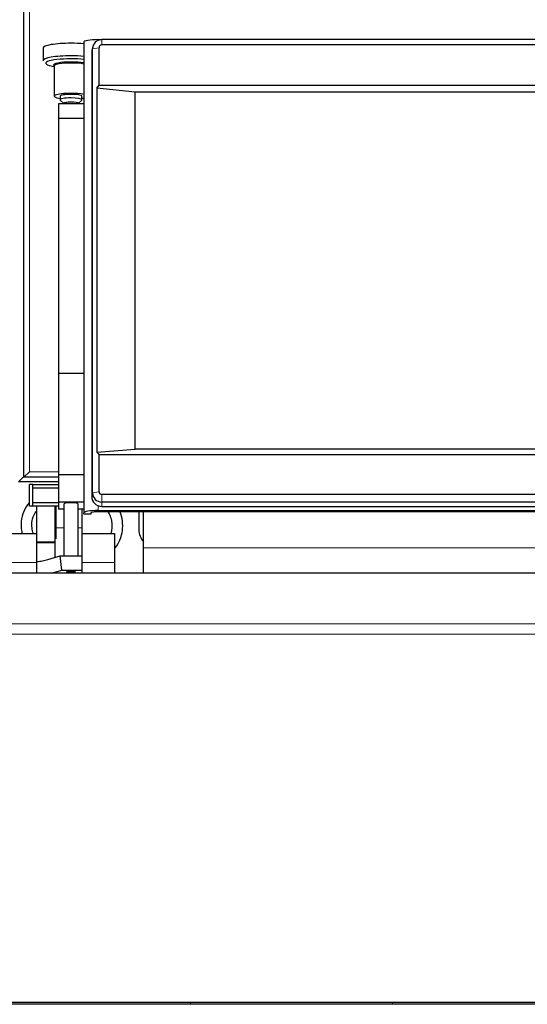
# Model space of a CAD drawing. Header units: inches. Extents: x 0 to 29700, y -16 to 21000.
# Tile 125 of 256: x 6811 to 7091, y 16943 to 17486. Entities that reach past the tile are written whole.
import ezdxf

# ---------------------------------------------------------------- set-up
doc = ezdxf.new("R2010")
doc.units = ezdxf.units.IN
doc.layers.add('1', color=7, linetype='Continuous', true_color=0xffffff)

msp = doc.modelspace()

# ---------------------------------------------------------------- linework, layer by layer
at = {"layer": '1', "color": 110, "linetype": 'Continuous', "lineweight": 13}
for p, q in [((6813.051, 18028.392), (6813.051, 17233.992)), ((6816.251, 18025.692), (6816.251, 17236.692)), ((6854.251, 17475.331), (6854.251, 17474.945)), ((6856.251, 17472.385), (6856.251, 17475.345)), ((6851.117, 17470.29), (6850.709, 17468.258)), ((6854.74, 17470.897), (6851.117, 17470.29)), ((6816.251, 17236.692), (6832.258, 17236.692)), ((6813.051, 17233.992), (6813.252, 17233.992)), ((6851.117, 17225.073), (6850.709, 17223.041)), ((6854.74, 17225.68), (6851.117, 17225.073)), ((6856.251, 17224.192), (6856.251, 17220.017)), ((6856.251, 17220.017), (6856.251, 17217.583)), ((6831.051, 17217.692), (6831.051, 17205.692)), ((6854.251, 17217.954), (6854.251, 17215.342)), ((6830.251, 17205.692), (6831.051, 17205.692)), ((6831.051, 17205.692), (6835.251, 17205.692)), ((6843.25, 17205.692), (6845.251, 17205.692)), ((6830.251, 17198.023), (6820.251, 17198.023)), ((6830.251, 17197.457), (6820.251, 17197.457)), ((6879.251, 17194.692), (7216.246, 17194.692)), ((6803.251, 17186.692), (6820.251, 17186.692)), ((6845.251, 17186.692), (6863.251, 17186.692)), ((7277.251, 17152.721), (6787.251, 17152.721)), ((7277.251, 17147.065), (6787.251, 17147.065))]:
    msp.add_line(p, q, dxfattribs=at)
at = {"layer": '1', "color": 2, "linetype": 'Continuous', "lineweight": 25}
for p, q in [((6813.251, 17233.692), (6813.251, 18028.692)), ((6854.251, 17475.331), (6855.872, 17475.331)), ((7205.251, 17475.345), (6856.251, 17475.345)), ((6823.824, 17470.676), (6823.824, 17463.72)), ((6846.251, 17473.942), (6846.251, 17213.953)), ((6851.219, 17471.291), (6850.819, 17469.339)), ((6851.117, 17225.073), (6851.117, 17470.29)), ((6854.74, 17450.29), (6854.74, 17470.897)), ((7205.251, 17472.385), (6856.251, 17472.385)), ((6850.709, 17468.258), (6850.709, 17223.041)), ((6829.736, 17460.558), (6830.001, 17460.516)), ((6830.001, 17460.827), (6830.001, 17444.086)), ((6853.469, 17448.638), (6854.74, 17450.29)), ((6874.751, 17446.249), (6853.469, 17448.638)), ((6853.469, 17448.638), (6853.469, 17247.514)), ((6854.74, 17450.29), (7206.762, 17450.29)), ((6833.251, 17444.086), (6833.251, 17442.116)), ((6845.251, 17442.116), (6845.251, 17444.086)), ((7186.751, 17446.249), (6874.751, 17446.249)), ((6874.751, 17249.287), (6874.751, 17446.249)), ((6832.251, 17439.94), (6832.251, 17431.828)), ((6846.251, 17439.94), (6832.251, 17439.94)), ((6833.345, 17441.932), (6835.251, 17440.085)), ((6835.251, 17440.147), (6835.251, 17439.94)), ((6843.251, 17440.085), (6845.157, 17441.932)), ((6843.251, 17439.94), (6843.251, 17440.147)), ((6845.157, 17441.932), (6845.251, 17442.116)), ((6832.251, 17431.828), (6832.251, 17291.001)), ((6846.251, 17431.828), (6832.251, 17431.828)), ((6832.251, 17291.001), (6832.251, 17235.111)), ((6846.251, 17291.001), (6832.251, 17291.001)), ((6853.469, 17247.514), (6874.751, 17249.287)), ((6854.74, 17246.287), (6853.469, 17247.514)), ((7186.751, 17249.287), (6874.751, 17249.287)), ((6854.74, 17246.287), (7206.762, 17246.287)), ((6854.74, 17225.68), (6854.74, 17246.287)), ((6816.251, 17236.692), (6813.251, 17233.692)), ((6813.051, 17233.992), (6810.251, 17231.192)), ((6832.251, 17231.192), (6810.251, 17231.192)), ((6832.254, 17233.692), (6813.251, 17233.692)), ((6832.251, 17235.111), (6832.251, 17219.924)), ((6846.251, 17235.111), (6832.251, 17235.111)), ((6818.251, 17229.692), (6816.251, 17229.692)), ((6816.251, 17217.692), (6816.251, 17229.692)), ((6818.251, 17227.692), (6818.251, 17229.692)), ((6818.251, 17229.692), (6832.251, 17229.692)), ((6818.251, 17219.692), (6818.251, 17227.692)), ((6832.251, 17227.692), (6818.251, 17227.692)), ((6818.251, 17217.692), (6818.251, 17219.692)), ((6818.251, 17219.692), (6832.251, 17219.692)), ((6832.251, 17219.924), (6832.251, 17216.103)), ((6846.251, 17219.924), (6832.251, 17219.924)), ((7205.251, 17224.192), (6856.251, 17224.192)), ((7205.251, 17220.017), (6856.251, 17220.017)), ((6818.251, 17217.692), (6816.251, 17217.692)), ((6832.251, 17217.692), (6818.251, 17217.692)), ((6820.251, 17217.692), (6820.251, 17198.023)), ((6830.251, 17217.692), (6830.251, 17198.023)), ((6835.251, 17216.103), (6832.251, 17216.103)), ((6835.251, 17218.882), (6835.251, 17190.329)), ((6843.251, 17190.329), (6843.251, 17218.882)), ((6846.251, 17216.103), (6843.251, 17216.103)), ((6845.251, 17216.103), (6845.251, 17205.692)), ((6846.251, 17213.258), (6846.251, 17213.953)), ((6850.251, 17213.953), (6850.251, 17213.258)), ((6854.251, 17215.342), (7207.251, 17215.342)), ((7207.251, 17214.647), (6854.251, 17214.647)), ((6856.251, 17217.583), (7205.251, 17217.583)), ((6876.751, 17214.648), (6876.751, 17204.692)), ((6879.251, 17194.692), (6879.251, 17214.648)), ((6850.251, 17213.258), (6846.251, 17213.258)), ((6845.251, 17205.692), (6845.251, 17190.328)), ((6803.251, 17202.692), (6820.251, 17202.692)), ((6820.251, 17198.023), (6820.251, 17197.457)), ((6830.251, 17198.023), (6830.251, 17197.457)), ((6845.251, 17202.692), (6863.251, 17202.692)), ((6863.251, 17202.692), (6863.251, 17186.692)), ((6820.251, 17197.457), (6820.251, 17187.448)), ((6830.251, 17197.457), (6830.251, 17189.394)), ((6879.251, 17180.692), (6879.251, 17194.692)), ((6820.251, 17187.275), (6820.251, 17187.448)), ((6820.251, 17187.275), (6820.251, 17180.735)), ((6826.488, 17188.245), (6833.311, 17190.328)), ((6833.311, 17190.328), (6845.251, 17190.328)), ((6834.113, 17182.45), (6833.311, 17190.328)), ((6845.251, 17190.328), (6845.251, 17182.45)), ((6828.498, 17180.735), (6834.113, 17182.45)), ((6834.113, 17182.45), (6845.251, 17182.45)), ((6836.81, 17181.414), (6836.859, 17181.33)), ((6845.251, 17182.45), (6845.251, 17180.735)), ((6863.251, 17186.692), (6863.251, 17180.692)), ((7277.251, 17180.735), (6787.251, 17180.735)), ((7278.251, 16942.648), (6782.756, 16942.648)), ((7277.251, 16943.706), (6787.251, 16943.706))]:
    msp.add_line(p, q, dxfattribs=at)
msp.add_arc((6886.751, 17204.692), 10, 180, 221.40962, dxfattribs=at)
for centre, major_axis, ratio, start_param, end_param in [((6854.251, 17473.942), (-8, 0), 0.1736482, 4.712389, 6.2831853), ((6856.251, 17470.29), (5.133, 0), 0.9848078, 1.5707963, 3.1415927), ((6839.251, 17470.676), (15.427, 0), 0.1736482, 1.5707963, 3.1415927), ((6839.251, 17470.676), (15.427, 0), 0.1736482, 1.0997538, 1.5707963), ((6856.251, 17470.897), (1.511, 0), 0.9848078, 1.5707963, 3.1415927), ((6839.251, 17463.72), (15.427, 0), 0.1736482, 1.5707963, 3.1415927), ((6839.251, 17462.334), (13.968, 0), 0.1736482, 1.5707963, 3.9631191), ((6839.251, 17463.72), (15.427, 0), 0.1736482, 1.0997538, 1.5707963), ((6839.251, 17462.334), (13.968, 0), 0.1736482, 1.0458558, 1.5707963), ((6856.251, 17468.258), (-5.542, 0), 0.9848078, 6.0838169, 6.2831853), ((6839.251, 17461.306), (9.633, 0), 0.1736482, 1.5707963, 3.2641148), ((6839.251, 17460.827), (9.25, 0), 0.1736482, 1.5707963, 3.1415927), ((6839.251, 17461.306), (9.633, 0), 0.1736482, 0.7573202, 1.5707963), ((6839.251, 17460.827), (9.25, 0), 0.1736482, 0.7124543, 1.5707963), ((6839.251, 17444.086), (9.25, 0), 0.1736482, 1.5707963, 4.0066106), ((6839.251, 17442.116), (6, 0), 0.1736482, 1.5707963, 3.3188963), ((6839.251, 17444.086), (6, 0), 0.1736482, 1.5707963, 3.1415927), ((6839.251, 17444.086), (9.25, 0), 0.1736482, 0.7124543, 1.5707963), ((6839.251, 17444.086), (6, 0), 0.1736482, 0, 1.5707963), ((6839.251, 17442.116), (6, 0), 0.1736482, 0, 1.5707963), ((6839.251, 17444.086), (9.25, 0), 0.1736482, 5.4181674, 5.5706328), ((6839.251, 17440.147), (4, 0), 0.1736482, 1.5707963, 3.1415927), ((6839.251, 17440.147), (4, 0), 0.1736482, 0, 1.5707963), ((6856.251, 17225.073), (5.133, 0), 0.9848078, 3.1415927, 4.712389), ((6856.251, 17225.68), (1.511, 0), 0.9848078, 3.1415927, 4.712389), ((6839.251, 17218.882), (-4, 0), 0.1736482, 3.1415927, 6.2831853), ((6856.251, 17223.041), (-5.542, 0), 0.9848078, 0, 1.5707963), ((6854.251, 17213.953), (-8, 0), 0.1736482, 4.712389, 6.2831853), ((6854.251, 17213.953), (4, 0), 0.1736482, 1.5707963, 3.1415927), ((6820.428, 17188.014), (0, 0.8), 0.5773503, 2.7468995, 3.1663313), ((6839.251, 17181.414), (-2.441, 0), 0.1736482, 4.712389, 6.2831853), ((6839.251, 17181.414), (-2.441, 0), 0.1736482, 2.9366037, 4.712389)]:
    msp.add_ellipse(centre, major_axis=major_axis, ratio=ratio, start_param=start_param, end_param=end_param, dxfattribs=at)
at = {"layer": '1', "color": 110, "linetype": 'Continuous', "lineweight": 13}
msp.add_ellipse((6839.251, 17181.142), major_axis=(1.75, 0), ratio=0.1736482, dxfattribs=at)
for centre, start_param, end_param in [((6904.097, 16951.374), 1.1384346, 1.1935107), ((7014.781, 16962.584), 0.3024765, 0.4413938)]:
    msp.add_ellipse(centre, major_axis=(2.116, -20.893), ratio=0.015273, start_param=start_param, end_param=end_param, dxfattribs=at)
at = {"layer": '1', "color": 2, "linetype": 'Continuous', "lineweight": 25}
for points, knots in [([(6816.194, 17219.565), (6814.935, 17218.135), (6812.873, 17214.859), (6811.473, 17209.367), (6811.668, 17205.209), (6812.171, 17203.016), (6812.266, 17202.653)], [0, 0, 0, 0, 0.3080376, 0.6243543, 0.9373604, 1, 1, 1, 1]), ([(6818.521, 17202.659), (6818.131, 17203.652), (6817.541, 17205.968), (6817.605, 17209.902), (6818.774, 17213.06), (6819.934, 17214.726), (6820.17, 17215.032)], [0, 0, 0, 0, 0.2440277, 0.549971, 0.9149874, 1, 1, 1, 1]), ([(6859.616, 17214.722), (6860.132, 17213.925), (6861.019, 17212.153), (6861.84, 17208.997), (6861.927, 17205.729), (6861.474, 17203.523), (6861.189, 17202.62)], [0, 0, 0, 0, 0.2261323, 0.4684248, 0.7750203, 1, 1, 1, 1]), ([(6863.285, 17194.33), (6863.391, 17194.453), (6864.778, 17196.109), (6866.578, 17199.309), (6867.854, 17204.443), (6867.888, 17209.545), (6866.966, 17213.088), (6866.288, 17214.75)], [0, 0, 0, 0, 0.0224579, 0.2991577, 0.4997412, 0.7521095, 1, 1, 1, 1]), ([(6820.44, 17187.214), (6820.946, 17187.236), (6821.453, 17187.273), (6822.463, 17187.38), (6822.968, 17187.448), (6823.976, 17187.619), (6824.48, 17187.72), (6825.485, 17187.956), (6825.987, 17188.092), (6826.488, 17188.245)], [0, 0, 0, 0, 0.25, 0.25, 0.5, 0.5, 0.75, 0.75, 1, 1, 1, 1]), ([(6836.885, 17181.318), (6836.912, 17181.29), (6837.013, 17181.196), (6837.241, 17181.084), (6837.641, 17180.948), (6838.242, 17180.863), (6838.887, 17180.818), (6839.208, 17180.826), (6839.271, 17180.828)], [0, 0, 0, 0, 0.043786, 0.162486, 0.3318552, 0.666082, 0.9345857, 1, 1, 1, 1]), ([(6839.271, 17180.828), (6839.487, 17180.826), (6839.961, 17180.835), (6840.688, 17180.922), (6841.185, 17181.016), (6841.51, 17181.231), (6841.608, 17181.307)], [0, 0, 0, 0, 0.2185705, 0.5049994, 0.8463662, 1, 1, 1, 1])]:
    msp.add_open_spline(points, degree=3, knots=knots, dxfattribs=at)
at = {"layer": '1', "color": 110, "linetype": 'Continuous', "lineweight": 13}
msp.add_open_spline([(6831.051, 17205.692), (6831.051, 17205.198), (6831.051, 17204.711), (6831.051, 17203.752), (6831.051, 17203.279), (6831.051, 17202.695), (6831.051, 17202.579), (6831.051, 17202.405), (6831.051, 17202.347), (6831.051, 17202.231), (6831.051, 17201.945), (6831.051, 17201.664), (6831.051, 17201.003), (6831.051, 17200.578), (6831.051, 17200.007), (6831.051, 17199.851), (6831.051, 17199.696)], degree=3, knots=[0, 0, 0, 0, 0.2280502, 0.2280502, 0.4561003, 0.4561003, 0.5131129, 0.5131129, 0.5416192, 0.5416192, 0.5701254, 0.6841505, 0.6841505, 0.9122007, 0.9122007, 1, 1, 1, 1], dxfattribs=at)

doc.saveas('drawing.dxf')
